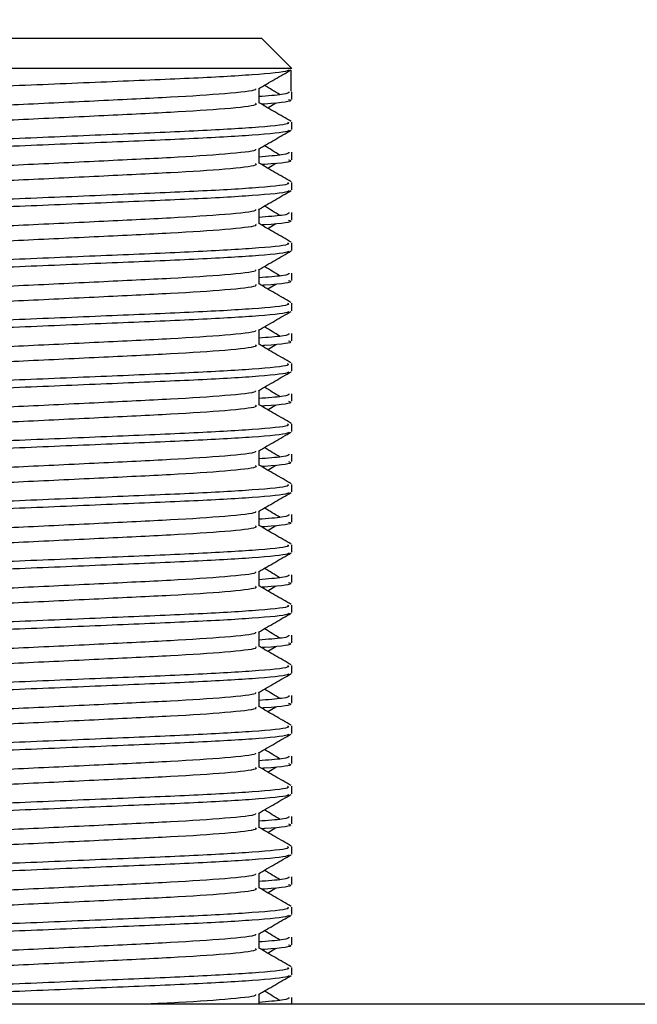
# Model space of a CAD drawing. Header units: millimetres. Extents: x 0 to 420, y 0 to 300.
# Tile 68 of 73: x 351.89 to 355.09, y 166.41 to 171.51. Entities that reach past the tile are written whole.
import ezdxf

# ---------------------------------------------------------------- set-up
doc = ezdxf.new("R2010")
doc.units = ezdxf.units.MM
doc.layers.add('QUOTE', color=174, linetype='Continuous')
doc.styles.add('SLDTEXTSTYLE3', font='TXT', dxfattribs={"width": 0.75})
doc.dimstyles.new('SLDDIMSTYLE0', dxfattribs={"dimtxt": 3, "dimasz": 3, "dimexe": 0, "dimexo": 0.0625, "dimgap": 0.75, "dimtad": 1, "dimlfac": 6.385029, "dimrnd": 1e-09, "dimzin": 12, "dimdsep": 46, "dimtxsty": 'SLDTEXTSTYLE3', "dimsah": 1, "dimcen": 0.09, "dimadec": 0, "dimazin": 3, "dimtfac": 1, "dimtdec": 3, "dimtofl": 0, "dimtmove": 0, "dimatfit": 3, "dimfxl": 0, "dimfrac": 2, "dimtolj": 1, "dimtzin": 12, "dimarcsym": 0})

# ---------------------------------------------------------------- blocks, each defined once
blk = doc.blocks.new('_D_2')
at = {"layer": 'QUOTE'}
for p, q in [((345.4357, 283.2566), (382.3363, 283.2566)), ((380.3363, 140.8766), (380.3363, 283.2566)), ((363.3779, 140.8766), (382.3363, 140.8766))]:
    blk.add_line(p, q, dxfattribs=at)
for points in [[(380.3363, 283.2566), (379.8363, 280.2566), (380.8363, 280.2566)], [(380.3363, 140.8766), (380.8363, 143.8766), (379.8363, 143.8766)]]:
    blk.add_solid(points, dxfattribs=at)
at = {"layer": 'QUOTE', "insert": (376.4691, 207.0791), "char_height": 3, "attachment_point": 1, "rotation": 90, "style": 'SLDTEXTSTYLE3'}
blk.add_mtext('909,1', dxfattribs=at)

msp = doc.modelspace()

# ---------------------------------------------------------------- linework, layer by layer
at = {"color": 7, "linetype": 'Continuous', "lineweight": 25}
for p, q in [((350.9533, 171.4168), (352.1447, 171.4168)), ((352.1447, 171.4168), (353.1459, 171.4168)), ((353.3025, 171.2602), (353.1459, 171.4168)), ((353.3025, 171.2602), (350.8014, 171.2602)), ((353.2978, 171.2519), (353.2978, 171.1427)), ((353.133, 171.0801), (353.133, 171.1564)), ((353.3025, 171.0995), (353.3025, 171.1385)), ((353.1782, 171.0555), (353.2201, 171.0812)), ((353.3025, 170.9428), (353.3025, 170.9818)), ((353.133, 170.7668), (353.133, 170.8432)), ((353.3025, 170.7862), (353.3025, 170.8253)), ((353.1782, 170.7423), (353.2201, 170.768)), ((353.3025, 170.6295), (353.3025, 170.6686)), ((353.133, 170.4536), (353.133, 170.53)), ((353.3025, 170.473), (353.3025, 170.512)), ((353.1782, 170.4291), (353.2201, 170.4548)), ((353.3025, 170.3163), (353.3025, 170.3554)), ((353.133, 170.1404), (353.133, 170.2167)), ((353.3025, 170.1598), (353.3025, 170.1988)), ((353.1782, 170.1159), (353.2201, 170.1415)), ((353.3025, 170.0031), (353.3025, 170.0421)), ((353.133, 169.8271), (353.133, 169.9035)), ((353.3025, 169.8465), (353.3025, 169.8856)), ((353.1782, 169.8026), (353.2201, 169.8283)), ((353.3025, 169.6898), (353.3025, 169.7289)), ((353.133, 169.5139), (353.133, 169.5903)), ((353.3025, 169.5333), (353.3025, 169.5723)), ((353.1782, 169.4894), (353.2201, 169.5151)), ((353.3025, 169.3766), (353.3025, 169.4157)), ((353.133, 169.2007), (353.133, 169.277)), ((353.3025, 169.2201), (353.3025, 169.2591)), ((353.1782, 169.1762), (353.2201, 169.2018)), ((353.3025, 169.0634), (353.3025, 169.1024)), ((353.133, 168.8874), (353.133, 168.9638)), ((353.3025, 168.9068), (353.3025, 168.9459)), ((353.1782, 168.8629), (353.2201, 168.8886)), ((353.3025, 168.7501), (353.3025, 168.7892)), ((353.133, 168.5742), (353.133, 168.6506)), ((353.3025, 168.5936), (353.3025, 168.6326)), ((353.1782, 168.5497), (353.2201, 168.5754)), ((353.3025, 168.4369), (353.3025, 168.476)), ((353.133, 168.261), (353.133, 168.3373)), ((353.3025, 168.2804), (353.3025, 168.3194)), ((353.1782, 168.2365), (353.2201, 168.2621)), ((353.3025, 168.1237), (353.3025, 168.1627)), ((353.133, 167.9477), (353.133, 168.0241)), ((353.3025, 167.9671), (353.3025, 168.0062)), ((353.1782, 167.9232), (353.2201, 167.9489)), ((353.3025, 167.8104), (353.3025, 167.8495)), ((353.133, 167.6345), (353.133, 167.7109)), ((353.3025, 167.6539), (353.3025, 167.6929)), ((353.1782, 167.61), (353.2201, 167.6357)), ((353.3025, 167.4972), (353.3025, 167.5363)), ((353.133, 167.3213), (353.133, 167.3976)), ((353.3025, 167.3407), (353.3025, 167.3797)), ((353.1782, 167.2968), (353.2201, 167.3224)), ((353.3025, 167.184), (353.3025, 167.223)), ((353.133, 167.008), (353.133, 167.0844)), ((353.3025, 167.0274), (353.3025, 167.0665)), ((353.1782, 166.9835), (353.2201, 167.0092)), ((353.3025, 166.8707), (353.3025, 166.9098)), ((353.133, 166.6948), (353.133, 166.7712)), ((353.3025, 166.7142), (353.3025, 166.7532)), ((353.1782, 166.6703), (353.2201, 166.696)), ((353.3025, 166.5575), (353.3025, 166.5966)), ((353.133, 166.4051), (353.133, 166.4579)), ((353.3025, 166.4051), (353.3025, 166.44)), ((359.0973, 166.4051), (342.7309, 166.4051))]:
    msp.add_line(p, q, dxfattribs=at)
for points, knots in [([(353.2875, 171.2526), (353.2866, 171.2507), (353.2826, 171.2426), (353.1207, 171.2264), (352.7896, 171.2081), (352.3451, 171.1899), (351.8618, 171.1692), (351.4022, 171.1519), (351.0405, 171.1325), (350.8226, 171.114), (350.8158, 171.1037), (350.8129, 171.0995)], [0, 0, 0, 0, 0.039912, 0.166158, 0.289058, 0.411836, 0.5381, 0.659517, 0.783982, 0.909693, 1, 1, 1, 1]), ([(353.1296, 171.1545), (353.1579, 171.1709), (353.2146, 171.2037), (353.2712, 171.2365), (353.2995, 171.2529)], [0, 0, 0, 0, 0.499936, 1, 1, 1, 1]), ([(353.2417, 171.1231), (353.2151, 171.1394), (353.1882, 171.1559), (353.1612, 171.1725), (353.1609, 171.1726)], [0, 0, 0, 0, 0.989832, 1, 1, 1, 1]), ([(353.1138, 171.1542), (353.1151, 171.1525), (353.1208, 171.1446), (352.9733, 171.1285), (352.6901, 171.1102), (352.305, 171.092), (351.8869, 171.0713), (351.4909, 171.054), (351.1983, 171.0362), (351.0297, 171.0192), (350.9509, 171.0067), (350.9816, 170.9983), (350.9953, 170.9945)], [0, 0, 0, 0, 0.035107, 0.156135, 0.273953, 0.391653, 0.512699, 0.629093, 0.748412, 0.840135, 0.92875, 1, 1, 1, 1]), ([(353.2869, 171.1385), (353.2876, 171.1338), (353.2888, 171.1259), (353.1782, 171.1173), (353.133, 171.1138)], [0, 0, 0, 0, 0.590683, 1, 1, 1, 1]), ([(353.1142, 171.0798), (353.1177, 171.0768), (353.128, 171.0677), (352.9755, 171.0502), (352.6895, 171.0319), (352.3052, 171.0137), (351.8869, 170.993), (351.4909, 170.9757), (351.1983, 170.9579), (351.0297, 170.9409), (350.9509, 170.9284), (350.9816, 170.92), (350.9953, 170.9162)], [0, 0, 0, 0, 0.059132, 0.177163, 0.292064, 0.406849, 0.524898, 0.638409, 0.754774, 0.844226, 0.930647, 1, 1, 1, 1]), ([(353.3002, 170.985), (353.2718, 171.0013), (353.2161, 171.0336), (353.1604, 171.0658), (353.133, 171.0817)], [0, 0, 0, 0, 0.508368, 1, 1, 1, 1]), ([(353.2863, 171.0995), (353.2908, 171.098), (353.3141, 171.0905), (353.2576, 171.0814), (353.1536, 171.0747), (353.15, 171.0745)], [0, 0, 0, 0, 0.190296, 0.972093, 1, 1, 1, 1]), ([(353.2808, 170.9818), (353.2847, 170.9788), (353.2965, 170.9698), (353.1203, 170.9523), (352.7897, 170.934), (352.3452, 170.9158), (351.8613, 170.8951), (351.4039, 170.8778), (351.0638, 170.86), (350.8734, 170.843), (350.7864, 170.8328), (350.8074, 170.8267), (350.8123, 170.8253)], [0, 0, 0, 0, 0.061077, 0.184512, 0.304677, 0.424721, 0.548174, 0.666888, 0.788581, 0.882129, 0.97251, 1, 1, 1, 1]), ([(353.2875, 170.9394), (353.2866, 170.9375), (353.2826, 170.9294), (353.1207, 170.9131), (352.7896, 170.8949), (352.3451, 170.8767), (351.8618, 170.856), (351.4022, 170.8387), (351.0405, 170.8193), (350.8226, 170.8008), (350.8158, 170.7905), (350.8129, 170.7862)], [0, 0, 0, 0, 0.039912, 0.166158, 0.289058, 0.411836, 0.5381, 0.659517, 0.783982, 0.909693, 1, 1, 1, 1]), ([(353.1296, 170.8412), (353.1579, 170.8576), (353.2146, 170.8904), (353.2712, 170.9232), (353.2995, 170.9396)], [0, 0, 0, 0, 0.499936, 1, 1, 1, 1]), ([(353.2417, 170.8098), (353.2151, 170.8262), (353.1882, 170.8427), (353.1612, 170.8592), (353.1609, 170.8594)], [0, 0, 0, 0, 0.989832, 1, 1, 1, 1]), ([(353.1138, 170.841), (353.1151, 170.8392), (353.1208, 170.8314), (352.9733, 170.8152), (352.6901, 170.797), (352.305, 170.7788), (351.8869, 170.7581), (351.4909, 170.7408), (351.1983, 170.723), (351.0297, 170.706), (350.9509, 170.6935), (350.9816, 170.685), (350.9953, 170.6813)], [0, 0, 0, 0, 0.035107, 0.156135, 0.273953, 0.391653, 0.512699, 0.629093, 0.748412, 0.840135, 0.92875, 1, 1, 1, 1]), ([(353.2869, 170.8253), (353.2876, 170.8206), (353.2888, 170.8127), (353.1782, 170.8041), (353.133, 170.8005)], [0, 0, 0, 0, 0.590683, 1, 1, 1, 1]), ([(353.1142, 170.7666), (353.1177, 170.7636), (353.128, 170.7545), (352.9755, 170.737), (352.6895, 170.7187), (352.3052, 170.7005), (351.8869, 170.6798), (351.4909, 170.6625), (351.1983, 170.6447), (351.0297, 170.6277), (350.9509, 170.6152), (350.9816, 170.6067), (350.9953, 170.603)], [0, 0, 0, 0, 0.059132, 0.177163, 0.292064, 0.406849, 0.524898, 0.638409, 0.754774, 0.844226, 0.930647, 1, 1, 1, 1]), ([(353.3002, 170.6717), (353.2718, 170.6881), (353.2161, 170.7204), (353.1604, 170.7526), (353.133, 170.7685)], [0, 0, 0, 0, 0.508368, 1, 1, 1, 1]), ([(353.2863, 170.7862), (353.2908, 170.7848), (353.3141, 170.7773), (353.2576, 170.7682), (353.1536, 170.7615), (353.15, 170.7613)], [0, 0, 0, 0, 0.190296, 0.972093, 1, 1, 1, 1]), ([(353.2808, 170.6686), (353.2847, 170.6656), (353.2965, 170.6565), (353.1203, 170.6391), (352.7897, 170.6208), (352.3452, 170.6026), (351.8613, 170.5819), (351.4039, 170.5646), (351.0638, 170.5468), (350.8734, 170.5298), (350.7864, 170.5195), (350.8074, 170.5134), (350.8123, 170.512)], [0, 0, 0, 0, 0.061077, 0.184512, 0.304677, 0.424721, 0.548174, 0.666888, 0.788581, 0.882129, 0.97251, 1, 1, 1, 1]), ([(353.2875, 170.6262), (353.2866, 170.6242), (353.2826, 170.6161), (353.1207, 170.5999), (352.7896, 170.5816), (352.3451, 170.5634), (351.8618, 170.5427), (351.4022, 170.5254), (351.0405, 170.506), (350.8226, 170.4876), (350.8158, 170.4773), (350.8129, 170.473)], [0, 0, 0, 0, 0.039912, 0.166158, 0.289058, 0.411836, 0.5381, 0.659517, 0.783982, 0.909693, 1, 1, 1, 1]), ([(353.1296, 170.528), (353.1579, 170.5444), (353.2146, 170.5772), (353.2712, 170.61), (353.2995, 170.6264)], [0, 0, 0, 0, 0.499936, 1, 1, 1, 1]), ([(353.1138, 170.5278), (353.1151, 170.526), (353.1208, 170.5181), (352.9733, 170.502), (352.6901, 170.4838), (352.305, 170.4655), (351.8869, 170.4449), (351.4909, 170.4275), (351.1983, 170.4097), (351.0297, 170.3927), (350.9509, 170.3802), (350.9816, 170.3718), (350.9953, 170.368)], [0, 0, 0, 0, 0.035107, 0.156135, 0.273953, 0.391653, 0.512699, 0.629093, 0.748412, 0.840135, 0.92875, 1, 1, 1, 1]), ([(353.2869, 170.512), (353.2876, 170.5074), (353.2888, 170.4994), (353.1782, 170.4908), (353.133, 170.4873)], [0, 0, 0, 0, 0.590683, 1, 1, 1, 1]), ([(353.2417, 170.4966), (353.2151, 170.513), (353.1882, 170.5295), (353.1612, 170.546), (353.1609, 170.5462)], [0, 0, 0, 0, 0.989832, 1, 1, 1, 1]), ([(353.1142, 170.4534), (353.1177, 170.4503), (353.128, 170.4412), (352.9755, 170.4237), (352.6895, 170.4055), (352.3052, 170.3872), (351.8869, 170.3665), (351.4909, 170.3492), (351.1983, 170.3314), (351.0297, 170.3144), (350.9509, 170.3019), (350.9816, 170.2935), (350.9953, 170.2897)], [0, 0, 0, 0, 0.059132, 0.177163, 0.292064, 0.406849, 0.524898, 0.638409, 0.754774, 0.844226, 0.930647, 1, 1, 1, 1]), ([(353.3002, 170.3585), (353.2718, 170.3749), (353.2161, 170.4071), (353.1604, 170.4394), (353.133, 170.4552)], [0, 0, 0, 0, 0.508368, 1, 1, 1, 1]), ([(353.2863, 170.473), (353.2908, 170.4715), (353.3141, 170.464), (353.2576, 170.455), (353.1536, 170.4483), (353.15, 170.448)], [0, 0, 0, 0, 0.190296, 0.972093, 1, 1, 1, 1]), ([(353.2808, 170.3554), (353.2847, 170.3524), (353.2965, 170.3433), (353.1203, 170.3258), (352.7897, 170.3076), (352.3452, 170.2893), (351.8613, 170.2687), (351.4039, 170.2513), (351.0638, 170.2336), (350.8734, 170.2165), (350.7864, 170.2063), (350.8074, 170.2002), (350.8123, 170.1988)], [0, 0, 0, 0, 0.061077, 0.184512, 0.304677, 0.424721, 0.548174, 0.666888, 0.788581, 0.882129, 0.97251, 1, 1, 1, 1]), ([(353.2875, 170.3129), (353.2866, 170.311), (353.2826, 170.3029), (353.1207, 170.2867), (352.7896, 170.2684), (352.3451, 170.2502), (351.8618, 170.2295), (351.4022, 170.2122), (351.0405, 170.1928), (350.8226, 170.1743), (350.8158, 170.164), (350.8129, 170.1598)], [0, 0, 0, 0, 0.039912, 0.166158, 0.289058, 0.411836, 0.5381, 0.659517, 0.783982, 0.909693, 1, 1, 1, 1]), ([(353.1296, 170.2148), (353.1579, 170.2312), (353.2146, 170.264), (353.2712, 170.2968), (353.2995, 170.3132)], [0, 0, 0, 0, 0.499936, 1, 1, 1, 1]), ([(353.1138, 170.2145), (353.1151, 170.2128), (353.1208, 170.2049), (352.9733, 170.1888), (352.6901, 170.1705), (352.305, 170.1523), (351.8869, 170.1316), (351.4909, 170.1143), (351.1983, 170.0965), (351.0297, 170.0795), (350.9509, 170.067), (350.9816, 170.0586), (350.9953, 170.0548)], [0, 0, 0, 0, 0.035107, 0.156135, 0.273953, 0.391653, 0.512699, 0.629093, 0.748412, 0.840135, 0.92875, 1, 1, 1, 1]), ([(353.2869, 170.1988), (353.2876, 170.1941), (353.2888, 170.1862), (353.1782, 170.1776), (353.133, 170.1741)], [0, 0, 0, 0, 0.590683, 1, 1, 1, 1]), ([(353.2417, 170.1834), (353.2151, 170.1997), (353.1882, 170.2162), (353.1612, 170.2328), (353.1609, 170.2329)], [0, 0, 0, 0, 0.9898318, 1, 1, 1, 1]), ([(353.3002, 170.0453), (353.2718, 170.0616), (353.2161, 170.0939), (353.1604, 170.1261), (353.133, 170.142)], [0, 0, 0, 0, 0.508368, 1, 1, 1, 1]), ([(353.2863, 170.1598), (353.2908, 170.1583), (353.3141, 170.1508), (353.2576, 170.1417), (353.1536, 170.135), (353.15, 170.1348)], [0, 0, 0, 0, 0.190296, 0.972093, 1, 1, 1, 1]), ([(353.1142, 170.1401), (353.1177, 170.1371), (353.128, 170.128), (352.9755, 170.1105), (352.6895, 170.0922), (352.3052, 170.074), (351.8869, 170.0533), (351.4909, 170.036), (351.1983, 170.0182), (351.0297, 170.0012), (350.9509, 169.9887), (350.9816, 169.9803), (350.9953, 169.9765)], [0, 0, 0, 0, 0.059132, 0.177163, 0.292064, 0.406849, 0.524898, 0.638409, 0.754774, 0.844226, 0.930647, 1, 1, 1, 1]), ([(353.2808, 170.0421), (353.2847, 170.0391), (353.2965, 170.0301), (353.1203, 170.0126), (352.7897, 169.9943), (352.3452, 169.9761), (351.8613, 169.9554), (351.4039, 169.9381), (351.0638, 169.9203), (350.8734, 169.9033), (350.7864, 169.8931), (350.8074, 169.887), (350.8123, 169.8856)], [0, 0, 0, 0, 0.061077, 0.184512, 0.304677, 0.424721, 0.548174, 0.666888, 0.788581, 0.882129, 0.97251, 1, 1, 1, 1]), ([(353.2875, 169.9997), (353.2866, 169.9978), (353.2826, 169.9897), (353.1207, 169.9734), (352.7896, 169.9552), (352.3451, 169.937), (351.8618, 169.9163), (351.4022, 169.899), (351.0405, 169.8796), (350.8226, 169.8611), (350.8158, 169.8508), (350.8129, 169.8465)], [0, 0, 0, 0, 0.0399117, 0.1661575, 0.2890582, 0.4118359, 0.5381002, 0.6595169, 0.7839817, 0.9096926, 1, 1, 1, 1]), ([(353.1296, 169.9015), (353.1579, 169.9179), (353.2146, 169.9507), (353.2712, 169.9835), (353.2995, 169.9999)], [0, 0, 0, 0, 0.499936, 1, 1, 1, 1]), ([(353.1138, 169.9013), (353.1151, 169.8995), (353.1208, 169.8917), (352.9733, 169.8755), (352.6901, 169.8573), (352.305, 169.8391), (351.8869, 169.8184), (351.4909, 169.8011), (351.1983, 169.7833), (351.0297, 169.7663), (350.9509, 169.7538), (350.9816, 169.7453), (350.9953, 169.7416)], [0, 0, 0, 0, 0.035107, 0.156135, 0.273953, 0.391653, 0.512699, 0.629093, 0.748412, 0.840135, 0.92875, 1, 1, 1, 1]), ([(353.2869, 169.8856), (353.2876, 169.8809), (353.2888, 169.873), (353.1782, 169.8644), (353.133, 169.8608)], [0, 0, 0, 0, 0.590683, 1, 1, 1, 1]), ([(353.2417, 169.8701), (353.2151, 169.8865), (353.1882, 169.903), (353.1612, 169.9195), (353.1609, 169.9197)], [0, 0, 0, 0, 0.989832, 1, 1, 1, 1]), ([(353.2863, 169.8465), (353.2908, 169.8451), (353.3141, 169.8376), (353.2576, 169.8285), (353.1536, 169.8218), (353.15, 169.8216)], [0, 0, 0, 0, 0.190296, 0.972093, 1, 1, 1, 1]), ([(353.1142, 169.8269), (353.1177, 169.8239), (353.128, 169.8148), (352.9755, 169.7973), (352.6895, 169.779), (352.3052, 169.7608), (351.8869, 169.7401), (351.4909, 169.7228), (351.1983, 169.705), (351.0297, 169.688), (350.9509, 169.6755), (350.9816, 169.667), (350.9953, 169.6633)], [0, 0, 0, 0, 0.059132, 0.1771634, 0.2920638, 0.4068492, 0.5248979, 0.6384095, 0.7547738, 0.8442256, 0.9306466, 1, 1, 1, 1]), ([(353.3002, 169.732), (353.2718, 169.7484), (353.2161, 169.7807), (353.1604, 169.8129), (353.133, 169.8288)], [0, 0, 0, 0, 0.508368, 1, 1, 1, 1]), ([(353.2808, 169.7289), (353.2847, 169.7259), (353.2965, 169.7168), (353.1203, 169.6994), (352.7897, 169.6811), (352.3452, 169.6629), (351.8613, 169.6422), (351.4039, 169.6249), (351.0638, 169.6071), (350.8734, 169.5901), (350.7864, 169.5798), (350.8074, 169.5737), (350.8123, 169.5723)], [0, 0, 0, 0, 0.061077, 0.184512, 0.304677, 0.424721, 0.548174, 0.666888, 0.788581, 0.882129, 0.97251, 1, 1, 1, 1]), ([(353.2875, 169.6865), (353.2866, 169.6845), (353.2826, 169.6765), (353.1207, 169.6602), (352.7896, 169.642), (352.3451, 169.6237), (351.8618, 169.603), (351.4022, 169.5857), (351.0405, 169.5663), (350.8226, 169.5479), (350.8158, 169.5376), (350.8129, 169.5333)], [0, 0, 0, 0, 0.039912, 0.166158, 0.289058, 0.411836, 0.5381, 0.659517, 0.783982, 0.909693, 1, 1, 1, 1]), ([(353.1296, 169.5883), (353.1579, 169.6047), (353.2146, 169.6375), (353.2712, 169.6703), (353.2995, 169.6867)], [0, 0, 0, 0, 0.499936, 1, 1, 1, 1]), ([(353.1138, 169.5881), (353.1151, 169.5863), (353.1208, 169.5784), (352.9733, 169.5623), (352.6901, 169.5441), (352.305, 169.5258), (351.8869, 169.5052), (351.4909, 169.4878), (351.1983, 169.4701), (351.0297, 169.4531), (350.9509, 169.4405), (350.9816, 169.4321), (350.9953, 169.4283)], [0, 0, 0, 0, 0.035107, 0.156135, 0.273953, 0.391653, 0.512699, 0.629093, 0.748412, 0.840135, 0.92875, 1, 1, 1, 1]), ([(353.2417, 169.5569), (353.2151, 169.5733), (353.1882, 169.5898), (353.1612, 169.6063), (353.1609, 169.6065)], [0, 0, 0, 0, 0.989832, 1, 1, 1, 1]), ([(353.2869, 169.5723), (353.2876, 169.5677), (353.2888, 169.5597), (353.1782, 169.5511), (353.133, 169.5476)], [0, 0, 0, 0, 0.590683, 1, 1, 1, 1]), ([(353.2863, 169.5333), (353.2908, 169.5318), (353.3141, 169.5243), (353.2576, 169.5153), (353.1536, 169.5086), (353.15, 169.5083)], [0, 0, 0, 0, 0.190296, 0.972093, 1, 1, 1, 1]), ([(353.1142, 169.5137), (353.1177, 169.5106), (353.128, 169.5015), (352.9755, 169.484), (352.6895, 169.4658), (352.3052, 169.4475), (351.8869, 169.4269), (351.4909, 169.4095), (351.1983, 169.3917), (351.0297, 169.3747), (350.9509, 169.3622), (350.9816, 169.3538), (350.9953, 169.35)], [0, 0, 0, 0, 0.059132, 0.177163, 0.292064, 0.406849, 0.524898, 0.638409, 0.754774, 0.844226, 0.930647, 1, 1, 1, 1]), ([(353.3002, 169.4188), (353.2718, 169.4352), (353.2161, 169.4674), (353.1604, 169.4997), (353.133, 169.5155)], [0, 0, 0, 0, 0.508368, 1, 1, 1, 1]), ([(353.2808, 169.4157), (353.2847, 169.4127), (353.2965, 169.4036), (353.1203, 169.3861), (352.7897, 169.3679), (352.3452, 169.3496), (351.8613, 169.329), (351.4039, 169.3116), (351.0638, 169.2939), (350.8734, 169.2768), (350.7864, 169.2666), (350.8074, 169.2605), (350.8123, 169.2591)], [0, 0, 0, 0, 0.061077, 0.184512, 0.304677, 0.424721, 0.548174, 0.666888, 0.788581, 0.882129, 0.97251, 1, 1, 1, 1]), ([(353.2875, 169.3732), (353.2866, 169.3713), (353.2826, 169.3632), (353.1207, 169.347), (352.7896, 169.3287), (352.3451, 169.3105), (351.8618, 169.2898), (351.4022, 169.2725), (351.0405, 169.2531), (350.8226, 169.2346), (350.8158, 169.2243), (350.8129, 169.2201)], [0, 0, 0, 0, 0.039912, 0.166158, 0.289058, 0.411836, 0.5381, 0.659517, 0.783982, 0.909693, 1, 1, 1, 1]), ([(353.1296, 169.2751), (353.1579, 169.2915), (353.2146, 169.3243), (353.2712, 169.3571), (353.2995, 169.3735)], [0, 0, 0, 0, 0.499936, 1, 1, 1, 1]), ([(353.1138, 169.2748), (353.1151, 169.2731), (353.1208, 169.2652), (352.9733, 169.2491), (352.6901, 169.2308), (352.305, 169.2126), (351.8869, 169.1919), (351.4909, 169.1746), (351.1983, 169.1568), (351.0297, 169.1398), (350.9509, 169.1273), (350.9816, 169.1189), (350.9953, 169.1151)], [0, 0, 0, 0, 0.035107, 0.156135, 0.273953, 0.391653, 0.512699, 0.629093, 0.748412, 0.840135, 0.92875, 1, 1, 1, 1]), ([(353.2417, 169.2437), (353.2151, 169.26), (353.1882, 169.2765), (353.1612, 169.2931), (353.1609, 169.2932)], [0, 0, 0, 0, 0.989832, 1, 1, 1, 1]), ([(353.2869, 169.2591), (353.2876, 169.2544), (353.2888, 169.2465), (353.1782, 169.2379), (353.133, 169.2344)], [0, 0, 0, 0, 0.590683, 1, 1, 1, 1]), ([(353.1142, 169.2004), (353.1177, 169.1974), (353.128, 169.1883), (352.9755, 169.1708), (352.6895, 169.1525), (352.3052, 169.1343), (351.8869, 169.1136), (351.4909, 169.0963), (351.1983, 169.0785), (351.0297, 169.0615), (350.9509, 169.049), (350.9816, 169.0406), (350.9953, 169.0368)], [0, 0, 0, 0, 0.059132, 0.177163, 0.292064, 0.406849, 0.524898, 0.638409, 0.754774, 0.844226, 0.930647, 1, 1, 1, 1]), ([(353.3002, 169.1056), (353.2718, 169.122), (353.2161, 169.1542), (353.1604, 169.1864), (353.133, 169.2023)], [0, 0, 0, 0, 0.508368, 1, 1, 1, 1]), ([(353.2863, 169.2201), (353.2908, 169.2186), (353.3141, 169.2111), (353.2576, 169.2021), (353.1536, 169.1953), (353.15, 169.1951)], [0, 0, 0, 0, 0.190296, 0.972093, 1, 1, 1, 1]), ([(353.2808, 169.1024), (353.2847, 169.0994), (353.2965, 169.0904), (353.1203, 169.0729), (352.7897, 169.0546), (352.3452, 169.0364), (351.8613, 169.0157), (351.4039, 168.9984), (351.0638, 168.9806), (350.8734, 168.9636), (350.7864, 168.9534), (350.8074, 168.9473), (350.8123, 168.9459)], [0, 0, 0, 0, 0.061077, 0.184512, 0.304677, 0.424721, 0.548174, 0.666888, 0.788581, 0.882129, 0.97251, 1, 1, 1, 1]), ([(353.2875, 169.06), (353.2866, 169.0581), (353.2826, 169.05), (353.1207, 169.0337), (352.7896, 169.0155), (352.3451, 168.9973), (351.8618, 168.9766), (351.4022, 168.9593), (351.0405, 168.9399), (350.8226, 168.9214), (350.8158, 168.9111), (350.8129, 168.9068)], [0, 0, 0, 0, 0.0399117, 0.1661575, 0.2890582, 0.4118359, 0.5381002, 0.6595169, 0.7839817, 0.9096926, 1, 1, 1, 1]), ([(353.1296, 168.9618), (353.1579, 168.9782), (353.2146, 169.011), (353.2712, 169.0438), (353.2995, 169.0602)], [0, 0, 0, 0, 0.499936, 1, 1, 1, 1]), ([(353.2417, 168.9304), (353.2151, 168.9468), (353.1882, 168.9633), (353.1612, 168.9798), (353.1609, 168.98)], [0, 0, 0, 0, 0.989832, 1, 1, 1, 1]), ([(353.1138, 168.9616), (353.1151, 168.9598), (353.1208, 168.952), (352.9733, 168.9358), (352.6901, 168.9176), (352.305, 168.8994), (351.8869, 168.8787), (351.4909, 168.8614), (351.1983, 168.8436), (351.0297, 168.8266), (350.9509, 168.8141), (350.9816, 168.8056), (350.9953, 168.8019)], [0, 0, 0, 0, 0.035107, 0.156135, 0.273953, 0.391653, 0.512699, 0.629093, 0.748412, 0.840135, 0.92875, 1, 1, 1, 1]), ([(353.2869, 168.9459), (353.2876, 168.9412), (353.2888, 168.9333), (353.1782, 168.9247), (353.133, 168.9211)], [0, 0, 0, 0, 0.590683, 1, 1, 1, 1]), ([(353.1142, 168.8872), (353.1177, 168.8842), (353.128, 168.8751), (352.9755, 168.8576), (352.6895, 168.8393), (352.3052, 168.8211), (351.8869, 168.8004), (351.4909, 168.7831), (351.1983, 168.7653), (351.0297, 168.7483), (350.9509, 168.7358), (350.9816, 168.7273), (350.9953, 168.7236)], [0, 0, 0, 0, 0.059132, 0.177163, 0.292064, 0.406849, 0.524898, 0.638409, 0.754774, 0.844226, 0.930647, 1, 1, 1, 1]), ([(353.3002, 168.7923), (353.2718, 168.8087), (353.2161, 168.841), (353.1604, 168.8732), (353.133, 168.8891)], [0, 0, 0, 0, 0.508368, 1, 1, 1, 1]), ([(353.2863, 168.9068), (353.2908, 168.9054), (353.3141, 168.8979), (353.2576, 168.8888), (353.1536, 168.8821), (353.15, 168.8819)], [0, 0, 0, 0, 0.190296, 0.972093, 1, 1, 1, 1]), ([(353.2808, 168.7892), (353.2847, 168.7862), (353.2965, 168.7771), (353.1203, 168.7597), (352.7897, 168.7414), (352.3452, 168.7232), (351.8613, 168.7025), (351.4039, 168.6852), (351.0638, 168.6674), (350.8734, 168.6504), (350.7864, 168.6401), (350.8074, 168.634), (350.8123, 168.6326)], [0, 0, 0, 0, 0.0610772, 0.1845123, 0.3046768, 0.4247211, 0.5481742, 0.6668878, 0.7885815, 0.8821287, 0.9725098, 1, 1, 1, 1]), ([(353.2875, 168.7468), (353.2866, 168.7448), (353.2826, 168.7368), (353.1207, 168.7205), (352.7896, 168.7023), (352.3451, 168.684), (351.8618, 168.6633), (351.4022, 168.646), (351.0405, 168.6266), (350.8226, 168.6082), (350.8158, 168.5979), (350.8129, 168.5936)], [0, 0, 0, 0, 0.039912, 0.166158, 0.289058, 0.411836, 0.5381, 0.659517, 0.783982, 0.909693, 1, 1, 1, 1]), ([(353.1296, 168.6486), (353.1579, 168.665), (353.2146, 168.6978), (353.2712, 168.7306), (353.2995, 168.747)], [0, 0, 0, 0, 0.4999356, 1, 1, 1, 1]), ([(353.2417, 168.6172), (353.2151, 168.6336), (353.1882, 168.6501), (353.1612, 168.6666), (353.1609, 168.6668)], [0, 0, 0, 0, 0.989832, 1, 1, 1, 1]), ([(353.1138, 168.6484), (353.1151, 168.6466), (353.1208, 168.6387), (352.9733, 168.6226), (352.6901, 168.6044), (352.305, 168.5861), (351.8869, 168.5655), (351.4909, 168.5481), (351.1983, 168.5304), (351.0297, 168.5134), (350.9509, 168.5008), (350.9816, 168.4924), (350.9953, 168.4886)], [0, 0, 0, 0, 0.035107, 0.156135, 0.273953, 0.391653, 0.512699, 0.629093, 0.748412, 0.840135, 0.92875, 1, 1, 1, 1]), ([(353.2869, 168.6326), (353.2876, 168.628), (353.2888, 168.62), (353.1782, 168.6114), (353.133, 168.6079)], [0, 0, 0, 0, 0.590683, 1, 1, 1, 1]), ([(353.1142, 168.574), (353.1177, 168.5709), (353.128, 168.5618), (352.9755, 168.5443), (352.6895, 168.5261), (352.3052, 168.5078), (351.8869, 168.4872), (351.4909, 168.4698), (351.1983, 168.452), (351.0297, 168.435), (350.9509, 168.4225), (350.9816, 168.4141), (350.9953, 168.4103)], [0, 0, 0, 0, 0.059132, 0.1771634, 0.2920638, 0.4068492, 0.5248979, 0.6384095, 0.7547738, 0.8442256, 0.9306466, 1, 1, 1, 1]), ([(353.3002, 168.4791), (353.2718, 168.4955), (353.2161, 168.5277), (353.1604, 168.56), (353.133, 168.5758)], [0, 0, 0, 0, 0.508368, 1, 1, 1, 1]), ([(353.2863, 168.5936), (353.2908, 168.5921), (353.3141, 168.5846), (353.2576, 168.5756), (353.1536, 168.5689), (353.15, 168.5686)], [0, 0, 0, 0, 0.190296, 0.972093, 1, 1, 1, 1]), ([(353.2808, 168.476), (353.2847, 168.473), (353.2965, 168.4639), (353.1203, 168.4464), (352.7897, 168.4282), (352.3452, 168.4099), (351.8613, 168.3893), (351.4039, 168.3719), (351.0638, 168.3542), (350.8734, 168.3371), (350.7864, 168.3269), (350.8074, 168.3208), (350.8123, 168.3194)], [0, 0, 0, 0, 0.061077, 0.184512, 0.304677, 0.424721, 0.548174, 0.666888, 0.788581, 0.882129, 0.97251, 1, 1, 1, 1]), ([(353.2875, 168.4335), (353.2866, 168.4316), (353.2826, 168.4235), (353.1207, 168.4073), (352.7896, 168.389), (352.3451, 168.3708), (351.8618, 168.3501), (351.4022, 168.3328), (351.0405, 168.3134), (350.8226, 168.2949), (350.8158, 168.2847), (350.8129, 168.2804)], [0, 0, 0, 0, 0.039912, 0.166158, 0.289058, 0.411836, 0.5381, 0.659517, 0.783982, 0.909693, 1, 1, 1, 1]), ([(353.1296, 168.3354), (353.1579, 168.3518), (353.2146, 168.3846), (353.2712, 168.4174), (353.2995, 168.4338)], [0, 0, 0, 0, 0.499936, 1, 1, 1, 1]), ([(353.2417, 168.304), (353.2151, 168.3203), (353.1882, 168.3368), (353.1612, 168.3534), (353.1609, 168.3535)], [0, 0, 0, 0, 0.989832, 1, 1, 1, 1]), ([(353.1138, 168.3351), (353.1151, 168.3334), (353.1208, 168.3255), (352.9733, 168.3094), (352.6901, 168.2911), (352.305, 168.2729), (351.8869, 168.2522), (351.4909, 168.2349), (351.1983, 168.2171), (351.0297, 168.2001), (350.9509, 168.1876), (350.9816, 168.1792), (350.9953, 168.1754)], [0, 0, 0, 0, 0.035107, 0.156135, 0.273953, 0.391653, 0.512699, 0.629093, 0.748412, 0.840135, 0.92875, 1, 1, 1, 1]), ([(353.2869, 168.3194), (353.2876, 168.3147), (353.2888, 168.3068), (353.1782, 168.2982), (353.133, 168.2947)], [0, 0, 0, 0, 0.590683, 1, 1, 1, 1]), ([(353.1142, 168.2607), (353.1177, 168.2577), (353.128, 168.2486), (352.9755, 168.2311), (352.6895, 168.2128), (352.3052, 168.1946), (351.8869, 168.1739), (351.4909, 168.1566), (351.1983, 168.1388), (351.0297, 168.1218), (350.9509, 168.1093), (350.9816, 168.1009), (350.9953, 168.0971)], [0, 0, 0, 0, 0.059132, 0.177163, 0.292064, 0.406849, 0.524898, 0.638409, 0.754774, 0.844226, 0.930647, 1, 1, 1, 1]), ([(353.3002, 168.1659), (353.2718, 168.1823), (353.2161, 168.2145), (353.1604, 168.2467), (353.133, 168.2626)], [0, 0, 0, 0, 0.5083681, 1, 1, 1, 1]), ([(353.2863, 168.2804), (353.2908, 168.2789), (353.3141, 168.2714), (353.2576, 168.2624), (353.1536, 168.2556), (353.15, 168.2554)], [0, 0, 0, 0, 0.190296, 0.972093, 1, 1, 1, 1]), ([(353.2808, 168.1627), (353.2847, 168.1597), (353.2965, 168.1507), (353.1203, 168.1332), (352.7897, 168.1149), (352.3452, 168.0967), (351.8613, 168.076), (351.4039, 168.0587), (351.0638, 168.0409), (350.8734, 168.0239), (350.7864, 168.0137), (350.8074, 168.0076), (350.8123, 168.0062)], [0, 0, 0, 0, 0.0610772, 0.1845123, 0.3046768, 0.4247211, 0.5481742, 0.6668878, 0.7885815, 0.8821287, 0.9725098, 1, 1, 1, 1]), ([(353.2875, 168.1203), (353.2866, 168.1184), (353.2826, 168.1103), (353.1207, 168.0941), (352.7896, 168.0758), (352.3451, 168.0576), (351.8618, 168.0369), (351.4022, 168.0196), (351.0405, 168.0002), (350.8226, 167.9817), (350.8158, 167.9714), (350.8129, 167.9671)], [0, 0, 0, 0, 0.039912, 0.166158, 0.289058, 0.411836, 0.5381, 0.659517, 0.783982, 0.909693, 1, 1, 1, 1]), ([(353.1296, 168.0221), (353.1579, 168.0385), (353.2146, 168.0713), (353.2712, 168.1041), (353.2995, 168.1205)], [0, 0, 0, 0, 0.499936, 1, 1, 1, 1]), ([(353.1138, 168.0219), (353.1151, 168.0201), (353.1208, 168.0123), (352.9733, 167.9961), (352.6901, 167.9779), (352.305, 167.9597), (351.8869, 167.939), (351.4909, 167.9217), (351.1983, 167.9039), (351.0297, 167.8869), (350.9509, 167.8744), (350.9816, 167.8659), (350.9953, 167.8622)], [0, 0, 0, 0, 0.035107, 0.156135, 0.273953, 0.391653, 0.512699, 0.629093, 0.748412, 0.840135, 0.92875, 1, 1, 1, 1]), ([(353.2869, 168.0062), (353.2876, 168.0015), (353.2888, 167.9936), (353.1782, 167.985), (353.133, 167.9814)], [0, 0, 0, 0, 0.590683, 1, 1, 1, 1]), ([(353.2417, 167.9908), (353.2151, 168.0071), (353.1882, 168.0236), (353.1612, 168.0401), (353.1609, 168.0403)], [0, 0, 0, 0, 0.989832, 1, 1, 1, 1]), ([(353.1142, 167.9475), (353.1177, 167.9445), (353.128, 167.9354), (352.9755, 167.9179), (352.6895, 167.8996), (352.3052, 167.8814), (351.8869, 167.8607), (351.4909, 167.8434), (351.1983, 167.8256), (351.0297, 167.8086), (350.9509, 167.7961), (350.9816, 167.7876), (350.9953, 167.7839)], [0, 0, 0, 0, 0.059132, 0.177163, 0.292064, 0.406849, 0.524898, 0.638409, 0.754774, 0.844226, 0.930647, 1, 1, 1, 1]), ([(353.3002, 167.8526), (353.2718, 167.869), (353.2161, 167.9013), (353.1604, 167.9335), (353.133, 167.9494)], [0, 0, 0, 0, 0.508368, 1, 1, 1, 1]), ([(353.2863, 167.9671), (353.2908, 167.9657), (353.3141, 167.9582), (353.2576, 167.9491), (353.1536, 167.9424), (353.15, 167.9422)], [0, 0, 0, 0, 0.190296, 0.972093, 1, 1, 1, 1]), ([(353.2808, 167.8495), (353.2847, 167.8465), (353.2965, 167.8374), (353.1203, 167.82), (352.7897, 167.8017), (352.3452, 167.7835), (351.8613, 167.7628), (351.4039, 167.7455), (351.0638, 167.7277), (350.8734, 167.7107), (350.7864, 167.7004), (350.8074, 167.6944), (350.8123, 167.6929)], [0, 0, 0, 0, 0.0610772, 0.1845123, 0.3046768, 0.4247211, 0.5481742, 0.6668878, 0.7885815, 0.8821287, 0.9725098, 1, 1, 1, 1]), ([(353.2875, 167.8071), (353.2866, 167.8051), (353.2826, 167.7971), (353.1207, 167.7808), (352.7896, 167.7626), (352.3451, 167.7443), (351.8618, 167.7236), (351.4022, 167.7063), (351.0405, 167.6869), (350.8226, 167.6685), (350.8158, 167.6582), (350.8129, 167.6539)], [0, 0, 0, 0, 0.039912, 0.166158, 0.289058, 0.411836, 0.5381, 0.659517, 0.783982, 0.909693, 1, 1, 1, 1]), ([(353.1296, 167.7089), (353.1579, 167.7253), (353.2146, 167.7581), (353.2712, 167.7909), (353.2995, 167.8073)], [0, 0, 0, 0, 0.499936, 1, 1, 1, 1]), ([(353.1138, 167.7087), (353.1151, 167.7069), (353.1208, 167.699), (352.9733, 167.6829), (352.6901, 167.6647), (352.305, 167.6464), (351.8869, 167.6258), (351.4909, 167.6084), (351.1983, 167.5907), (351.0297, 167.5737), (350.9509, 167.5611), (350.9816, 167.5527), (350.9953, 167.5489)], [0, 0, 0, 0, 0.035107, 0.156135, 0.273953, 0.391653, 0.512699, 0.629093, 0.748412, 0.840135, 0.92875, 1, 1, 1, 1]), ([(353.2869, 167.6929), (353.2876, 167.6883), (353.2888, 167.6803), (353.1782, 167.6717), (353.133, 167.6682)], [0, 0, 0, 0, 0.590683, 1, 1, 1, 1]), ([(353.2417, 167.6775), (353.2151, 167.6939), (353.1882, 167.7104), (353.1612, 167.7269), (353.1609, 167.7271)], [0, 0, 0, 0, 0.989832, 1, 1, 1, 1]), ([(353.2863, 167.6539), (353.2908, 167.6524), (353.3141, 167.6449), (353.2576, 167.6359), (353.1536, 167.6292), (353.15, 167.6289)], [0, 0, 0, 0, 0.190296, 0.972093, 1, 1, 1, 1]), ([(353.1142, 167.6343), (353.1177, 167.6312), (353.128, 167.6221), (352.9755, 167.6046), (352.6895, 167.5864), (352.3052, 167.5681), (351.8869, 167.5475), (351.4909, 167.5301), (351.1983, 167.5123), (351.0297, 167.4953), (350.9509, 167.4828), (350.9816, 167.4744), (350.9953, 167.4706)], [0, 0, 0, 0, 0.059132, 0.177163, 0.292064, 0.406849, 0.524898, 0.638409, 0.754774, 0.844226, 0.930647, 1, 1, 1, 1]), ([(353.3002, 167.5394), (353.2718, 167.5558), (353.2161, 167.588), (353.1604, 167.6203), (353.133, 167.6361)], [0, 0, 0, 0, 0.508368, 1, 1, 1, 1]), ([(353.2808, 167.5363), (353.2847, 167.5333), (353.2965, 167.5242), (353.1203, 167.5068), (352.7897, 167.4885), (352.3452, 167.4702), (351.8613, 167.4496), (351.4039, 167.4322), (351.0638, 167.4145), (350.8734, 167.3974), (350.7864, 167.3872), (350.8074, 167.3811), (350.8123, 167.3797)], [0, 0, 0, 0, 0.061077, 0.184512, 0.304677, 0.424721, 0.548174, 0.666888, 0.788581, 0.882129, 0.97251, 1, 1, 1, 1]), ([(353.2875, 167.4939), (353.2866, 167.4919), (353.2826, 167.4838), (353.1207, 167.4676), (352.7896, 167.4493), (352.3451, 167.4311), (351.8618, 167.4104), (351.4022, 167.3931), (351.0405, 167.3737), (350.8226, 167.3552), (350.8158, 167.345), (350.8129, 167.3407)], [0, 0, 0, 0, 0.039912, 0.166158, 0.289058, 0.411836, 0.5381, 0.659517, 0.783982, 0.909693, 1, 1, 1, 1]), ([(353.1296, 167.3957), (353.1579, 167.4121), (353.2146, 167.4449), (353.2712, 167.4777), (353.2995, 167.4941)], [0, 0, 0, 0, 0.4999356, 1, 1, 1, 1]), ([(353.1138, 167.3954), (353.1151, 167.3937), (353.1208, 167.3858), (352.9733, 167.3697), (352.6901, 167.3514), (352.305, 167.3332), (351.8869, 167.3125), (351.4909, 167.2952), (351.1983, 167.2774), (351.0297, 167.2604), (350.9509, 167.2479), (350.9816, 167.2395), (350.9953, 167.2357)], [0, 0, 0, 0, 0.035107, 0.156135, 0.273953, 0.391653, 0.512699, 0.629093, 0.748412, 0.840135, 0.92875, 1, 1, 1, 1]), ([(353.2417, 167.3643), (353.2151, 167.3806), (353.1882, 167.3971), (353.1612, 167.4137), (353.1609, 167.4138)], [0, 0, 0, 0, 0.989832, 1, 1, 1, 1]), ([(353.2869, 167.3797), (353.2876, 167.375), (353.2888, 167.3671), (353.1782, 167.3585), (353.133, 167.355)], [0, 0, 0, 0, 0.590683, 1, 1, 1, 1]), ([(353.2863, 167.3407), (353.2908, 167.3392), (353.3141, 167.3317), (353.2576, 167.3227), (353.1536, 167.3159), (353.15, 167.3157)], [0, 0, 0, 0, 0.190296, 0.972093, 1, 1, 1, 1]), ([(353.1142, 167.321), (353.1177, 167.318), (353.128, 167.3089), (352.9755, 167.2914), (352.6895, 167.2731), (352.3052, 167.2549), (351.8869, 167.2342), (351.4909, 167.2169), (351.1983, 167.1991), (351.0297, 167.1821), (350.9509, 167.1696), (350.9816, 167.1612), (350.9953, 167.1574)], [0, 0, 0, 0, 0.059132, 0.177163, 0.292064, 0.406849, 0.524898, 0.638409, 0.754774, 0.844226, 0.930647, 1, 1, 1, 1]), ([(353.3002, 167.2262), (353.2718, 167.2426), (353.2161, 167.2748), (353.1604, 167.307), (353.133, 167.3229)], [0, 0, 0, 0, 0.508368, 1, 1, 1, 1]), ([(353.2808, 167.223), (353.2847, 167.22), (353.2965, 167.211), (353.1203, 167.1935), (352.7897, 167.1752), (352.3452, 167.157), (351.8613, 167.1363), (351.4039, 167.119), (351.0638, 167.1012), (350.8734, 167.0842), (350.7864, 167.074), (350.8074, 167.0679), (350.8123, 167.0665)], [0, 0, 0, 0, 0.0610772, 0.1845123, 0.3046768, 0.4247211, 0.5481742, 0.6668878, 0.7885815, 0.8821287, 0.9725098, 1, 1, 1, 1]), ([(353.2875, 167.1806), (353.2866, 167.1787), (353.2826, 167.1706), (353.1207, 167.1544), (352.7896, 167.1361), (352.3451, 167.1179), (351.8618, 167.0972), (351.4022, 167.0799), (351.0405, 167.0605), (350.8226, 167.042), (350.8158, 167.0317), (350.8129, 167.0274)], [0, 0, 0, 0, 0.039912, 0.166158, 0.289058, 0.411836, 0.5381, 0.659517, 0.783982, 0.909693, 1, 1, 1, 1]), ([(353.1296, 167.0825), (353.1579, 167.0988), (353.2146, 167.1316), (353.2712, 167.1644), (353.2995, 167.1808)], [0, 0, 0, 0, 0.499936, 1, 1, 1, 1]), ([(353.1138, 167.0822), (353.1151, 167.0804), (353.1208, 167.0726), (352.9733, 167.0564), (352.6901, 167.0382), (352.305, 167.02), (351.8869, 166.9993), (351.4909, 166.982), (351.1983, 166.9642), (351.0297, 166.9472), (350.9509, 166.9347), (350.9816, 166.9262), (350.9953, 166.9225)], [0, 0, 0, 0, 0.035107, 0.156135, 0.273953, 0.391653, 0.512699, 0.629093, 0.748412, 0.840135, 0.92875, 1, 1, 1, 1]), ([(353.2417, 167.0511), (353.2151, 167.0674), (353.1882, 167.0839), (353.1612, 167.1004), (353.1609, 167.1006)], [0, 0, 0, 0, 0.9898318, 1, 1, 1, 1]), ([(353.2869, 167.0665), (353.2876, 167.0618), (353.2888, 167.0539), (353.1782, 167.0453), (353.133, 167.0417)], [0, 0, 0, 0, 0.590683, 1, 1, 1, 1]), ([(353.2863, 167.0274), (353.2908, 167.026), (353.3141, 167.0185), (353.2576, 167.0094), (353.1536, 167.0027), (353.15, 167.0025)], [0, 0, 0, 0, 0.190296, 0.972093, 1, 1, 1, 1]), ([(353.1142, 167.0078), (353.1177, 167.0048), (353.128, 166.9957), (352.9755, 166.9782), (352.6895, 166.9599), (352.3052, 166.9417), (351.8869, 166.921), (351.4909, 166.9037), (351.1983, 166.8859), (351.0297, 166.8689), (350.9509, 166.8564), (350.9816, 166.8479), (350.9953, 166.8442)], [0, 0, 0, 0, 0.059132, 0.177163, 0.292064, 0.406849, 0.524898, 0.638409, 0.754774, 0.844226, 0.930647, 1, 1, 1, 1]), ([(353.3002, 166.9129), (353.2718, 166.9293), (353.2161, 166.9616), (353.1604, 166.9938), (353.133, 167.0097)], [0, 0, 0, 0, 0.508368, 1, 1, 1, 1]), ([(353.2808, 166.9098), (353.2847, 166.9068), (353.2965, 166.8977), (353.1203, 166.8803), (352.7897, 166.862), (352.3452, 166.8438), (351.8613, 166.8231), (351.4039, 166.8058), (351.0638, 166.788), (350.8734, 166.771), (350.7864, 166.7607), (350.8074, 166.7547), (350.8123, 166.7532)], [0, 0, 0, 0, 0.061077, 0.184512, 0.304677, 0.424721, 0.548174, 0.666888, 0.788581, 0.882129, 0.97251, 1, 1, 1, 1]), ([(353.2875, 166.8674), (353.2866, 166.8654), (353.2826, 166.8574), (353.1207, 166.8411), (352.7896, 166.8229), (352.3451, 166.8046), (351.8618, 166.7839), (351.4022, 166.7666), (351.0405, 166.7472), (350.8226, 166.7288), (350.8158, 166.7185), (350.8129, 166.7142)], [0, 0, 0, 0, 0.039912, 0.166158, 0.289058, 0.411836, 0.5381, 0.659517, 0.783982, 0.909693, 1, 1, 1, 1]), ([(353.1296, 166.7692), (353.1579, 166.7856), (353.2146, 166.8184), (353.2712, 166.8512), (353.2995, 166.8676)], [0, 0, 0, 0, 0.499936, 1, 1, 1, 1]), ([(353.2417, 166.7378), (353.2151, 166.7542), (353.1882, 166.7707), (353.1612, 166.7872), (353.1609, 166.7874)], [0, 0, 0, 0, 0.989832, 1, 1, 1, 1]), ([(353.1138, 166.769), (353.1151, 166.7672), (353.1208, 166.7593), (352.9733, 166.7432), (352.6901, 166.725), (352.305, 166.7067), (351.8869, 166.6861), (351.4909, 166.6687), (351.1983, 166.651), (351.0297, 166.634), (350.9509, 166.6214), (350.9816, 166.613), (350.9953, 166.6092)], [0, 0, 0, 0, 0.035107, 0.156135, 0.273953, 0.391653, 0.512699, 0.629093, 0.748412, 0.840135, 0.92875, 1, 1, 1, 1]), ([(353.2869, 166.7532), (353.2876, 166.7486), (353.2888, 166.7406), (353.1782, 166.732), (353.133, 166.7285)], [0, 0, 0, 0, 0.590683, 1, 1, 1, 1]), ([(353.1142, 166.6946), (353.1177, 166.6915), (353.128, 166.6824), (352.9755, 166.6649), (352.6895, 166.6467), (352.3052, 166.6284), (351.8869, 166.6078), (351.4909, 166.5904), (351.1983, 166.5726), (351.0297, 166.5556), (350.9509, 166.5431), (350.9816, 166.5347), (350.9953, 166.5309)], [0, 0, 0, 0, 0.059132, 0.177163, 0.292064, 0.406849, 0.524898, 0.638409, 0.754774, 0.844226, 0.930647, 1, 1, 1, 1]), ([(353.3002, 166.5997), (353.2718, 166.6161), (353.2161, 166.6483), (353.1604, 166.6806), (353.133, 166.6964)], [0, 0, 0, 0, 0.508368, 1, 1, 1, 1]), ([(353.2863, 166.7142), (353.2908, 166.7127), (353.3141, 166.7052), (353.2576, 166.6962), (353.1536, 166.6895), (353.15, 166.6892)], [0, 0, 0, 0, 0.190296, 0.972093, 1, 1, 1, 1]), ([(353.2808, 166.5966), (353.2847, 166.5936), (353.2965, 166.5845), (353.1203, 166.5671), (352.7897, 166.5488), (352.3452, 166.5305), (351.8613, 166.5099), (351.4039, 166.4925), (351.0638, 166.4748), (350.8734, 166.4577), (350.7864, 166.4475), (350.8074, 166.4414), (350.8123, 166.44)], [0, 0, 0, 0, 0.0610772, 0.1845123, 0.3046768, 0.4247211, 0.5481742, 0.6668878, 0.7885815, 0.8821287, 0.9725098, 1, 1, 1, 1]), ([(353.2875, 166.5542), (353.2866, 166.5522), (353.2826, 166.5441), (353.1207, 166.5279), (352.7896, 166.5096), (352.3451, 166.4914), (351.8618, 166.4707), (351.4022, 166.4534), (351.0405, 166.434), (350.8226, 166.4155), (350.8158, 166.4053), (350.8129, 166.401)], [0, 0, 0, 0, 0.039912, 0.166158, 0.289058, 0.411836, 0.5381, 0.659517, 0.783982, 0.909693, 1, 1, 1, 1]), ([(353.1296, 166.456), (353.1579, 166.4724), (353.2146, 166.5052), (353.2712, 166.538), (353.2995, 166.5544)], [0, 0, 0, 0, 0.4999356, 1, 1, 1, 1]), ([(353.2417, 166.4246), (353.2151, 166.4409), (353.1882, 166.4575), (353.1612, 166.474), (353.1609, 166.4741)], [0, 0, 0, 0, 0.989832, 1, 1, 1, 1]), ([(353.1138, 166.4557), (353.1151, 166.454), (353.121, 166.4461), (352.9701, 166.4299), (352.758, 166.4157), (352.5854, 166.4073), (352.5398, 166.4051)], [0, 0, 0, 0, 0.110966, 0.493515, 0.865917, 1, 1, 1, 1]), ([(353.2869, 166.44), (353.2876, 166.4353), (353.2888, 166.4274), (353.1782, 166.4188), (353.133, 166.4153)], [0, 0, 0, 0, 0.590683, 1, 1, 1, 1])]:
    msp.add_open_spline(points, degree=3, knots=knots, dxfattribs=at)

# ---------------------------------------------------------------- dimensions: what is measured, and where the dimension line sits
at = {"layer": 'QUOTE'}
dim = msp.add_linear_dim(base=(380.3363, 283.2566), p1=(361.3779, 140.8766), p2=(343.4357, 283.2566), angle=90, dimstyle='SLDDIMSTYLE0', dxfattribs=at)
dim.commit()
dim.dimension.update_dxf_attribs({"geometry": '_D_2', "text_midpoint": (380.3363, 212.0666), "dimtype": 160})

doc.saveas('drawing.dxf')
